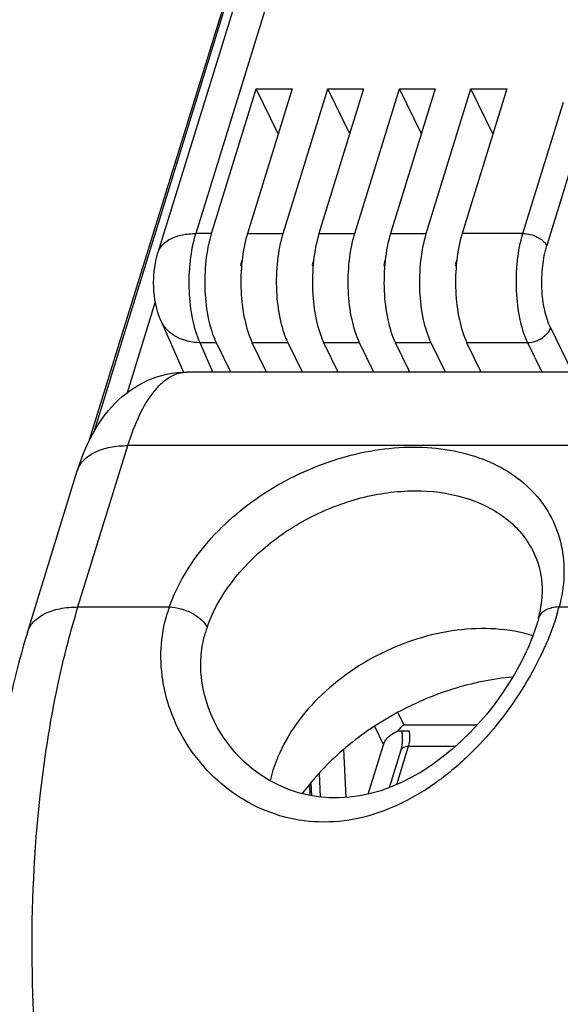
# Model space of a CAD drawing. Header units: millimetres. Extents: x 0 to 594, y 0 to 420.
# Tile 43 of 117: x 359.52 to 367.87, y 171.71 to 186.91. Entities that reach past the tile are written whole.
import ezdxf

# ---------------------------------------------------------------- set-up
doc = ezdxf.new("R2010")
doc.units = ezdxf.units.MM
doc.header["$LTSCALE"] = 32.67
doc.layers.get('0').update_dxf_attribs({"linetype": 'CONTINUOUS'})
doc.layers.add('3_ALL_AXES', color=7, linetype='CONTINUOUS')

msp = doc.modelspace()

# ---------------------------------------------------------------- linework, layer by layer
at = {"color": 9, "linetype": 'CONTINUOUS'}
for p, q in [((365.6364, 194.5951), (362.24042, 183.60569)), ((367.29171, 183.60569), (367.91781, 185.63176)), ((368.21302, 185.21028), (367.65954, 183.41922)), ((362.48377, 183.60569), (362.24042, 183.60569)), ((363.03641, 183.60569), (363.58905, 183.60569)), ((364.14168, 183.60569), (364.69432, 183.60569)), ((365.24696, 183.60569), (365.79959, 183.60569)), ((367.29171, 183.60569), (366.35223, 183.60569)), ((367.71622, 182.15476), (368.05276, 181.46897)), ((362.50423, 181.46897), (362.30634, 181.91977)), ((362.55934, 181.91977), (362.30634, 181.91977)), ((363.66462, 181.91977), (363.11198, 181.91977)), ((364.76989, 181.91977), (364.21725, 181.91977)), ((365.87516, 181.91977), (365.32253, 181.91977)), ((367.36728, 181.91977), (366.4278, 181.91977)), ((367.5885, 181.46897), (367.36728, 181.91977)), ((360.41939, 177.84282), (361.18916, 180.3338)), ((369.86555, 180.3338), (361.18916, 180.3338)), ((360.41939, 177.84282), (361.83064, 177.84282)), ((367.85032, 177.84282), (383.9361, 177.84282)), ((365.35798, 176.21674), (365.45114, 176.02691)), ((364.99878, 176.00265), (365.13881, 175.71732)), ((365.45114, 176.02691), (366.58897, 176.02691)), ((364.56116, 174.90276), (364.52774, 175.6485)), ((365.52045, 175.68972), (365.33852, 175.10098)), ((366.24626, 175.68972), (365.52045, 175.68972)), ((364.16696, 174.90916), (364.15012, 175.28484)), ((363.99365, 175.10283), (364.00118, 174.93468))]:
    msp.add_line(p, q, dxfattribs=at)
at = {"color": 7, "linetype": 'CONTINUOUS'}
for p, q in [((365.05106, 194.30138), (361.65508, 183.31197)), ((362.48377, 183.60569), (363.17366, 185.83818)), ((363.7263, 185.83818), (363.03641, 183.60569)), ((363.51276, 185.14717), (363.17366, 185.83818)), ((363.17366, 185.83818), (363.7263, 185.83818)), ((363.58905, 183.60569), (364.27893, 185.83818)), ((364.83157, 185.83818), (364.14168, 183.60569)), ((364.61803, 185.14717), (364.27893, 185.83818)), ((364.27893, 185.83818), (364.83157, 185.83818)), ((364.69432, 183.60569), (365.38421, 185.83818)), ((365.93684, 185.83818), (365.24696, 183.60569)), ((365.72331, 185.14717), (365.38421, 185.83818)), ((365.38421, 185.83818), (365.93684, 185.83818)), ((365.79959, 183.60569), (366.48948, 185.83818)), ((367.04212, 185.83818), (366.35223, 183.60569)), ((366.82858, 185.14717), (366.48948, 185.83818)), ((366.48948, 185.83818), (367.04212, 185.83818)), ((362.95473, 183.19924), (362.93097, 183.12236)), ((362.93097, 183.12236), (362.94452, 183.09273)), ((364.06, 183.19924), (364.03625, 183.12236)), ((364.03625, 183.12236), (364.04979, 183.09273)), ((365.16528, 183.19924), (365.14152, 183.12236)), ((365.14152, 183.12236), (365.15506, 183.09273)), ((366.27055, 183.19924), (366.24679, 183.12236)), ((366.24679, 183.12236), (366.26033, 183.09273)), ((361.70011, 182.263), (362.04961, 181.46683)), ((362.78056, 181.46897), (362.55934, 181.91977)), ((363.3332, 181.46897), (363.11198, 181.91977)), ((363.88584, 181.46897), (363.66462, 181.91977)), ((364.43847, 181.46897), (364.21725, 181.91977)), ((364.99111, 181.46897), (364.76989, 181.91977)), ((365.54375, 181.46897), (365.32253, 181.91977)), ((366.09638, 181.46897), (365.87516, 181.91977)), ((366.64902, 181.46897), (366.4278, 181.91977)), ((370.59149, 181.46897), (362.10428, 181.46897)), ((363.31488, 181.46897), (363.32196, 181.49188)), ((364.42015, 181.46897), (364.42723, 181.49188)), ((365.52542, 181.46897), (365.5325, 181.49188)), ((366.63069, 181.46897), (366.63778, 181.49188)), ((359.63893, 177.45118), (360.4087, 179.94216)), ((362.52824, 176.06837), (362.52821, 176.06844)), ((365.53416, 175.92713), (365.3555, 175.92713)), ((364.90343, 174.95565), (365.13881, 175.71732)), ((365.40339, 175.63098), (365.22523, 175.05446)), ((364.01635, 175.13129), (364.02535, 174.93061))]:
    msp.add_line(p, q, dxfattribs=at)
for points in [[(367.53285, 177.66777), (367.53073, 177.65984), (367.52534, 177.64013), (367.51975, 177.62029), (367.51395, 177.60031), (367.51018, 177.58761)], [(367.51016, 177.58754), (367.48733, 177.51491), (367.43978, 177.38083), (367.383, 177.24087), (367.31655, 177.09543), (367.24039, 176.94571), (367.15504, 176.7937), (367.06065, 176.6404), (366.95737, 176.4868), (366.84614, 176.33488), (366.72746, 176.18579), (366.60164, 176.04036), (366.46954, 175.90005), (366.33175, 175.76582), (366.18865, 175.63844), (366.04105, 175.51898), (365.88948, 175.40817), (365.73445, 175.30672), (365.57696, 175.21551), (365.41771, 175.13512), (365.25716, 175.0659), (365.09591, 175.00817), (364.93493, 174.96232), (364.77444, 174.92833), (364.61387, 174.90612), (364.45383, 174.89593), (364.29493, 174.89779), (364.13666, 174.91186), (363.9795, 174.93834), (363.82448, 174.97716), (363.67198, 175.02844), (363.52271, 175.09209), (363.37787, 175.16773), (363.23862, 175.25485), (363.10588, 175.35291), (362.98071, 175.46116), (362.86431, 175.57858), (362.75756, 175.70427), (362.66129, 175.83725), (362.5765, 175.97618), (362.52828, 176.06829)]]:
    msp.add_lwpolyline(points, dxfattribs=at)
at = {"color": 9, "linetype": 'CONTINUOUS'}
for centre, radius, start, end in [((360.78543, 179.82564), 0.39433, 159.926829, 162.813794), ((364.02235, 177.07624), 2.3219, 160.722164, 163.324326), ((364.36328, 178.779), 3.61053, 343.31727, 344.971874), ((364.04638, 176.95591), 1.73003, 160.596803, 163.409534)]:
    msp.add_arc(centre, radius, start, end, dxfattribs=at)
at = {"color": 7, "linetype": 'CONTINUOUS'}
for centre, radius, start, end in [((365.88464, 175.52764), 0.66126, 132.165448, 135.094986), ((365.80052, 175.61981), 0.53646, 130.636651, 132.114171), ((364.57176, 175.8405), 0.859, 1.69187, 5.799591), ((364.54108, 175.8389), 0.88972, 356.783506, 1.736487)]:
    msp.add_arc(centre, radius, start, end, dxfattribs=at)
at = {"color": 9, "linetype": 'CONTINUOUS'}
for points, knots in [([(361.65507, 183.31197), (361.66891, 183.35676), (361.72306, 183.44532), (361.85891, 183.53848), (362.03725, 183.59449), (362.16996, 183.60569), (362.24042, 183.60569)], [0, 0, 0, 0, 0.20215821, 0.42992974, 0.6961905, 1, 1, 1, 1]), ([(362.30634, 181.91977), (362.25246, 182.03252), (362.17544, 182.29935), (362.12812, 182.7281), (362.14367, 183.17619), (362.1986, 183.47036), (362.24042, 183.60569)], [0, 0, 0, 0, 0.21851489, 0.48013385, 0.75230689, 1, 1, 1, 1]), ([(367.36728, 181.91977), (367.31206, 182.03229), (367.23236, 182.29893), (367.18204, 182.72789), (367.19555, 183.17614), (367.24991, 183.47041), (367.29171, 183.60569)], [0, 0, 0, 0, 0.21901811, 0.48066125, 0.75258381, 1, 1, 1, 1]), ([(367.29171, 183.60569), (367.36798, 183.60569), (367.50854, 183.57017), (367.63069, 183.478), (367.65954, 183.41921)], [0, 0, 0, 0, 0.53802043, 1, 1, 1, 1]), ([(367.71622, 182.15476), (367.67481, 182.23916), (367.61502, 182.43914), (367.57732, 182.76086), (367.58741, 183.09704), (367.62819, 183.31775), (367.65954, 183.41922)], [0, 0, 0, 0, 0.21903193, 0.48066489, 0.75256836, 1, 1, 1, 1]), ([(362.30634, 181.91977), (362.17681, 181.92279), (361.98308, 181.96526), (361.7872, 182.11523), (361.72246, 182.21207), (361.70013, 182.26295)], [0, 0, 0, 0, 0.53229213, 0.77171344, 1, 1, 1, 1]), ([(367.71622, 182.15477), (367.69532, 182.08713), (367.59015, 181.96803), (367.44306, 181.91977), (367.36728, 181.91977)], [0, 0, 0, 0, 0.48301819, 1, 1, 1, 1]), ([(361.18916, 180.3338), (361.23954, 180.49684), (361.34893, 180.78936), (361.53777, 181.11225), (361.70902, 181.29881), (361.83614, 181.39548), (361.96837, 181.45522), (362.06011, 181.46897), (362.10428, 181.46897)], [0, 0, 0, 0, 0.33188769, 0.60559635, 0.72059343, 0.82246443, 0.91409649, 1, 1, 1, 1]), ([(360.41506, 179.96099), (360.4361, 180.01857), (360.51166, 180.13105), (360.69167, 180.2486), (360.92481, 180.31961), (361.09758, 180.3338), (361.18916, 180.3338)], [0, 0, 0, 0, 0.20250679, 0.43135085, 0.69749539, 1, 1, 1, 1]), ([(361.83064, 177.84282), (361.9525, 178.18883), (362.36294, 178.86272), (363.27127, 179.64679), (364.38549, 180.17334), (365.39024, 180.34184), (366.15431, 180.28155), (366.66856, 180.14467), (367.11719, 179.91883), (367.48282, 179.61047), (367.74951, 179.23018), (367.9049, 178.7935), (367.94319, 178.31978), (367.89243, 178.00123), (367.85032, 177.84282)], [0, 0, 0, 0, 0.1268426, 0.26612954, 0.40977476, 0.54797303, 0.61268813, 0.67361607, 0.73081967, 0.78496836, 0.83732415, 0.88954605, 0.94332478, 1, 1, 1, 1]), ([(362.41461, 177.53065), (362.58887, 178.02543), (363.13094, 178.70083), (364.06489, 179.28984), (364.87572, 179.58008), (365.6958, 179.67053), (366.45391, 179.55246), (366.98847, 179.27154), (367.30083, 178.95561), (367.41612, 178.77414), (367.46252, 178.67956)], [0, 0, 0, 0, 0.2532142, 0.39256762, 0.5318474, 0.66481028, 0.78693395, 0.89718555, 0.94914688, 1, 1, 1, 1]), ([(359.63894, 177.45118), (359.65741, 177.51092), (359.72955, 177.6291), (359.91081, 177.75316), (360.14851, 177.82793), (360.32544, 177.84282), (360.41939, 177.84282)], [0, 0, 0, 0, 0.20223346, 0.43007658, 0.69617638, 1, 1, 1, 1]), ([(360.24195, 168.03236), (360.04346, 168.81384), (359.76744, 170.47023), (359.66332, 173.00093), (359.82571, 175.12488), (360.1141, 176.73231), (360.30885, 177.48513), (360.41939, 177.84282)], [0, 0, 0, 0, 0.24400287, 0.50611579, 0.76501023, 0.88670344, 1, 1, 1, 1]), ([(361.83064, 177.84282), (361.89087, 177.84092), (362.01309, 177.82057), (362.18211, 177.75352), (362.323, 177.65819), (362.39319, 177.57428), (362.41461, 177.53065)], [0, 0, 0, 0, 0.26301638, 0.53495914, 0.78785015, 1, 1, 1, 1]), ([(367.85032, 177.84282), (367.81151, 177.84162), (367.73846, 177.83298), (367.641, 177.79831), (367.56767, 177.74353), (367.53957, 177.69304), (367.53285, 177.66777)], [0, 0, 0, 0, 0.30210407, 0.56801544, 0.79651083, 1, 1, 1, 1]), ([(367.82183, 177.74252), (367.76614, 177.55664), (367.62068, 177.17892), (367.22218, 176.43365), (366.67974, 175.737), (366.01149, 175.15652), (365.45186, 174.80831), (364.84793, 174.5792), (364.22164, 174.49728), (363.60841, 174.57564), (363.04579, 174.80258), (362.5608, 175.15041), (362.17028, 175.58942), (361.88647, 176.09302), (361.72041, 176.63726), (361.68175, 177.19801), (361.74528, 177.56609), (361.7981, 177.74252)], [0, 0, 0, 0, 0.05968577, 0.12401368, 0.25960067, 0.32809114, 0.39550984, 0.46127293, 0.52526827, 0.58780029, 0.64928917, 0.70995586, 0.76977497, 0.82861382, 0.88641228, 0.94335427, 1, 1, 1, 1]), ([(362.52825, 176.06834), (362.4231, 176.28262), (362.31672, 176.63248), (362.31126, 177.10693), (362.35516, 177.33835), (362.38837, 177.44988)], [0, 0, 0, 0, 0.50541809, 0.75359011, 1, 1, 1, 1]), ([(365.53416, 175.92713), (365.53726, 175.90702), (365.54457, 175.82782), (365.53795, 175.74633), (365.52045, 175.68972)], [0, 0, 0, 0, 0.25560728, 1, 1, 1, 1]), ([(365.52045, 175.68972), (365.49418, 175.68972), (365.44724, 175.68436), (365.40916, 175.64963), (365.40339, 175.63098)], [0, 0, 0, 0, 0.57358974, 1, 1, 1, 1])]:
    msp.add_open_spline(points, degree=3, knots=knots, dxfattribs=at)
at = {"color": 7, "linetype": 'CONTINUOUS'}
for points, knots in [([(362.55934, 181.91977), (362.50412, 182.0323), (362.42443, 182.29894), (362.3741, 182.72789), (362.38761, 183.17613), (362.44197, 183.47041), (362.48377, 183.60569)], [0, 0, 0, 0, 0.21902129, 0.48066148, 0.7525806, 1, 1, 1, 1]), ([(363.03641, 183.60569), (362.9946, 183.47041), (362.94024, 183.17613), (362.92674, 182.72789), (362.97706, 182.29894), (363.05676, 182.0323), (363.11198, 181.91977)], [0, 0, 0, 0, 0.24741929, 0.51933837, 0.78097861, 1, 1, 1, 1]), ([(363.66462, 181.91977), (363.6094, 182.0323), (363.5297, 182.29894), (363.47938, 182.72789), (363.49288, 183.17613), (363.54724, 183.47041), (363.58905, 183.60569)], [0, 0, 0, 0, 0.21902129, 0.48066148, 0.7525806, 1, 1, 1, 1]), ([(364.14168, 183.60569), (364.09988, 183.47041), (364.04552, 183.17613), (364.03201, 182.72789), (364.08234, 182.29894), (364.16203, 182.0323), (364.21725, 181.91977)], [0, 0, 0, 0, 0.24741929, 0.51933837, 0.78097861, 1, 1, 1, 1]), ([(364.76989, 181.91977), (364.71467, 182.0323), (364.63497, 182.29894), (364.58465, 182.72789), (364.59815, 183.17613), (364.65251, 183.47041), (364.69432, 183.60569)], [0, 0, 0, 0, 0.21902129, 0.48066148, 0.7525806, 1, 1, 1, 1]), ([(365.24696, 183.60569), (365.20515, 183.47041), (365.15079, 183.17613), (365.13729, 182.72789), (365.18761, 182.29894), (365.26731, 182.0323), (365.32253, 181.91977)], [0, 0, 0, 0, 0.24741929, 0.51933837, 0.78097861, 1, 1, 1, 1]), ([(365.87516, 181.91977), (365.81994, 182.0323), (365.74025, 182.29894), (365.68992, 182.72789), (365.70343, 183.17613), (365.75779, 183.47041), (365.79959, 183.60569)], [0, 0, 0, 0, 0.21902129, 0.48066148, 0.7525806, 1, 1, 1, 1]), ([(366.35223, 183.60569), (366.31042, 183.47041), (366.25606, 183.17613), (366.24256, 182.72789), (366.29288, 182.29894), (366.37258, 182.0323), (366.4278, 181.91977)], [0, 0, 0, 0, 0.24741929, 0.51933837, 0.78097861, 1, 1, 1, 1]), ([(361.70013, 182.26295), (361.62921, 182.42446), (361.56114, 182.7821), (361.60235, 183.1413), (361.65508, 183.31195)], [0, 0, 0, 0, 0.49687485, 1, 1, 1, 1]), ([(360.4087, 179.94216), (360.46856, 180.13587), (360.61772, 180.51085), (360.97032, 181.0113), (361.47675, 181.37735), (361.89492, 181.46897), (362.10429, 181.46897)], [0, 0, 0, 0, 0.24916135, 0.49250062, 0.74270477, 1, 1, 1, 1]), ([(367.53285, 177.66777), (367.57958, 177.84355), (367.62212, 178.19199), (367.5338, 178.5343), (367.46252, 178.67956)], [0, 0, 0, 0, 0.52922004, 1, 1, 1, 1]), ([(359.63893, 177.45118), (359.50724, 177.02503), (359.28555, 176.1266), (359.07207, 174.72031), (358.96868, 173.24415), (358.97824, 171.747), (359.10039, 170.27932), (359.33211, 168.88895), (359.66875, 167.61761), (359.9766, 166.83253), (360.15182, 166.47248)], [0, 0, 0, 0, 0.11950329, 0.24742256, 0.38068469, 0.51556077, 0.64817096, 0.77487187, 0.89271658, 1, 1, 1, 1]), ([(367.13538, 176.76249), (366.82031, 176.73389), (366.18645, 176.60266), (365.29547, 176.21935), (364.50378, 175.67318), (364.06631, 175.21055), (363.88354, 174.96246)], [0, 0, 0, 0, 0.24870845, 0.50438104, 0.75774956, 1, 1, 1, 1]), ([(365.3555, 175.92713), (365.36063, 175.93332), (365.38014, 175.95641), (365.4006, 175.97873), (365.41629, 175.99444)], [0, 0, 0, 0, 0.26564532, 1, 1, 1, 1]), ([(365.13881, 175.71732), (365.14577, 175.73985), (365.19113, 175.83299), (365.28171, 175.89917), (365.3555, 175.92713)], [0, 0, 0, 0, 0.23013267, 1, 1, 1, 1]), ([(365.4294, 175.78898), (365.42857, 175.77424), (365.42418, 175.721), (365.41481, 175.66794), (365.40339, 175.63098)], [0, 0, 0, 0, 0.27618228, 1, 1, 1, 1])]:
    msp.add_open_spline(points, degree=3, knots=knots, dxfattribs=at)
at = {"layer": '3_ALL_AXES', "color": 7, "linetype": 'CONTINUOUS'}
msp.add_line((367.24417, 201.83993), (360.66202, 180.54008), dxfattribs=at)
at = {"layer": '3_ALL_AXES', "color": 9, "linetype": 'CONTINUOUS'}
for p, q in [((366.98669, 201.10334), (360.5896, 180.40236)), ((361.61354, 182.55224), (361.18006, 181.14951))]:
    msp.add_line(p, q, dxfattribs=at)
at = {"layer": '3_ALL_AXES', "color": 7, "linetype": 'CONTINUOUS'}
msp.add_arc((365.39092, 174.71808), 2.05128, 162.803645, 167.500925, dxfattribs=at)
msp.add_open_spline([(367.44676, 177.40024), (367.0722, 177.51516), (366.44388, 177.54353), (365.63849, 177.36203), (365.03426, 177.11214), (364.48255, 176.76485), (363.87681, 176.21802), (363.54504, 175.69248), (363.43133, 175.32454)], degree=3, knots=[0, 0, 0, 0, 0.2390679, 0.36944384, 0.50287912, 0.63587816, 0.76501263, 1, 1, 1, 1], dxfattribs=at)

doc.saveas('drawing.dxf')
